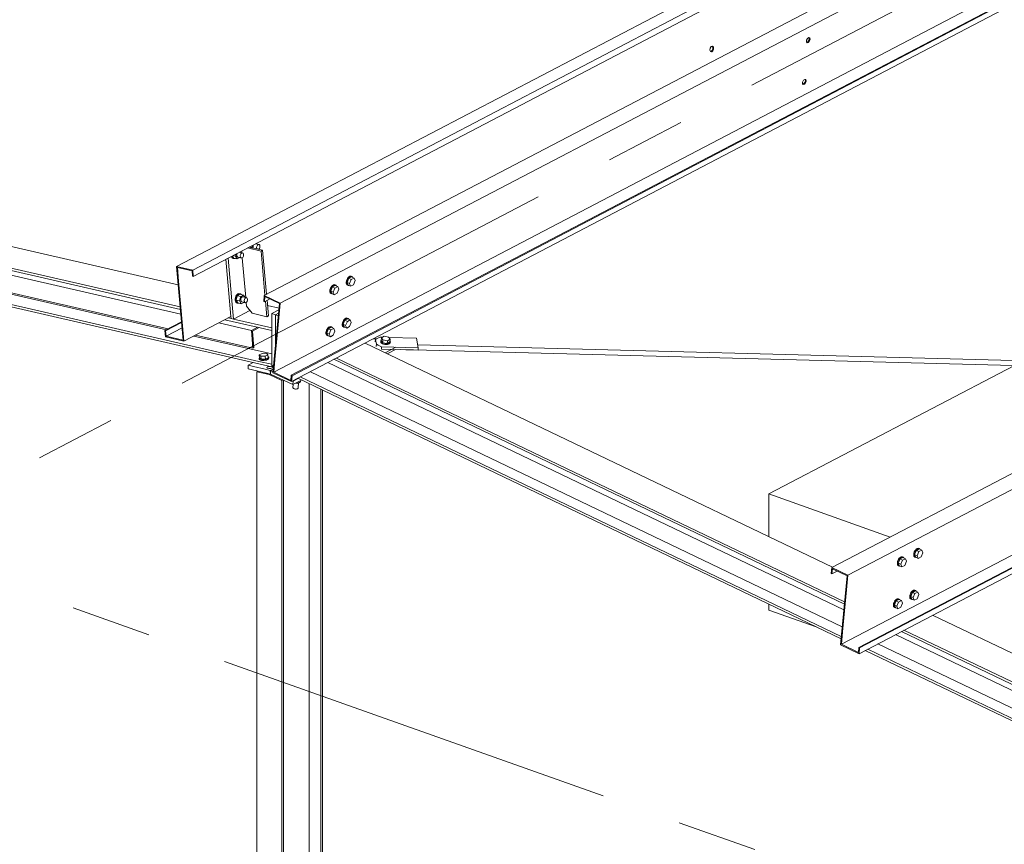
# Model space of a CAD drawing. Header units: millimetres. Extents: x 6879 to 7883, y 14059 to 14709.
# Tile 82 of 85: x 7262 to 7293, y 14284 to 14309. Entities that reach past the tile are written whole.
import ezdxf

# ---------------------------------------------------------------- set-up
doc = ezdxf.new("R2010")
doc.units = ezdxf.units.MM
doc.header["$LTSCALE"] = 10
doc.linetypes.add('MITTE', pattern=[2, 1.25, -0.25, 0.25, -0.25])
doc.layers.add('PS_DIM', color=4, linetype='Continuous', lineweight=13)
doc.layers.add('PS_SOLID', color=7, linetype='Continuous', lineweight=30)

# ---------------------------------------------------------------- blocks, each defined once
blk = doc.blocks.new('uh')
at = {"layer": 'PS_SOLID', "color": 5, "linetype": 'Continuous', "lineweight": 13, "extrusion": (-1.11022e-16, 0.902689, 0.430295)}
for p, q in [((8231.998, 14338.541), (8324.005, 14317.426)), ((8285.849, 14326.26), (8323.604, 14317.595)), ((8321.098, 14319.97), (8306.219, 14323.384)), ((8304.894, 14322.942), (8321.165, 14319.208)), ((8321.158, 14319.287), (8305.163, 14322.958)), ((8304.703, 14322.843), (8321.178, 14319.062)), ((8303.921, 14322.434), (8320.73, 14318.576)), ((8303.979, 14322.464), (8320.788, 14318.607)), ((8323.672, 14321.023), (8323.251, 14321.119)), ((8323.723, 14321.049), (8323.302, 14321.146)), ((8323.541, 14321.264), (8323.541, 14321.271)), ((8322.768, 14319.481), (8322.651, 14320.806)), ((8323.07, 14321.025), (8323.075, 14320.969)), ((8323.089, 14320.815), (8323.198, 14319.579)), ((8323.672, 14321.023), (8323.723, 14321.049)), ((8323.793, 14319.654), (8323.672, 14321.023)), ((8323.844, 14319.68), (8323.723, 14321.049)), ((8322.579, 14320.768), (8322.736, 14318.988)), ((8322.819, 14318.906), (8322.768, 14319.481)), ((8323.212, 14319.425), (8323.222, 14319.31)), ((8323.222, 14319.31), (8323.392, 14319.09)), ((8323.853, 14318.984), (8323.81, 14319.466)), ((8323.903, 14319.011), (8323.861, 14319.493)), ((8324.233, 14319.251), (8323.875, 14319.333)), ((8322.742, 14318.923), (8322.652, 14318.944)), ((8322.736, 14318.988), (8322.742, 14318.923)), ((8322.819, 14318.906), (8323.329, 14319.172)), ((8323.392, 14319.09), (8323.853, 14318.984)), ((8323.853, 14318.984), (8323.903, 14319.011)), ((8324.228, 14319.201), (8324.005, 14319.085)), ((8324.121, 14319.044), (8324.005, 14319.085)), ((8324.005, 14319.085), (8324.005, 14318.556)), ((8324.121, 14319.044), (8324.218, 14319.095)), ((8324.121, 14318.79), (8324.121, 14319.044)), ((8324.21, 14319.012), (8324.121, 14319.044)), ((8322.359, 14318.791), (8323.373, 14318.558)), ((8322.549, 14318.89), (8324.005, 14318.556)), ((8322.742, 14318.923), (8322.819, 14318.906)), ((8324.005, 14318.634), (8322.819, 14318.906)), ((8323.564, 14318.658), (8323.373, 14318.558)), ((8323.402, 14318.534), (8323.615, 14318.646)), ((8324.121, 14318.066), (8324.121, 14318.79)), ((8321.577, 14318.382), (8324.005, 14317.825)), ((8321.634, 14318.412), (8323.422, 14318.002)), ((8323.373, 14318.558), (8323.422, 14318.002)), ((8323.448, 14318.015), (8323.402, 14318.534)), ((8324.005, 14318.556), (8324.005, 14317.478)), ((8323.422, 14318.002), (8323.448, 14318.015)), ((8341.45, 14311.196), (8326.907, 14318.163)), ((8327.276, 14318.298), (8327.169, 14318.3)), ((8327.87, 14318.039), (8327.534, 14317.863)), ((8323.62, 14317.714), (8323.612, 14317.699)), ((8323.704, 14317.843), (8323.616, 14317.797)), ((8323.616, 14317.797), (8323.624, 14317.704)), ((8323.616, 14317.797), (8323.664, 14317.753)), ((8323.623, 14317.717), (8323.62, 14317.714)), ((8323.664, 14317.753), (8323.801, 14317.755)), ((8323.664, 14317.753), (8323.673, 14317.66)), ((8323.841, 14317.845), (8323.704, 14317.843)), ((8323.801, 14317.755), (8323.889, 14317.801)), ((8323.801, 14317.755), (8323.809, 14317.662)), ((8323.889, 14317.801), (8323.841, 14317.845)), ((8323.897, 14317.708), (8323.889, 14317.801)), ((8323.902, 14317.735), (8323.894, 14317.74)), ((8323.91, 14317.721), (8323.902, 14317.735)), ((8323.907, 14317.706), (8323.91, 14317.721)), ((8323.912, 14317.693), (8323.91, 14317.721)), ((8327.6, 14317.831), (8327.859, 14317.967)), ((8323.604, 14317.595), (8324.005, 14317.503)), ((8323.612, 14317.699), (8323.614, 14317.671)), ((8323.612, 14317.699), (8323.614, 14317.684)), ((8323.614, 14317.684), (8323.627, 14317.671)), ((8323.614, 14317.671), (8323.616, 14317.656)), ((8323.616, 14317.656), (8323.63, 14317.643)), ((8323.624, 14317.704), (8323.673, 14317.66)), ((8323.627, 14317.671), (8323.651, 14317.66)), ((8323.63, 14317.643), (8323.653, 14317.633)), ((8323.651, 14317.66), (8323.682, 14317.653)), ((8323.653, 14317.633), (8323.669, 14317.629)), ((8323.669, 14317.629), (8323.684, 14317.625)), ((8323.673, 14317.66), (8323.809, 14317.662)), ((8323.682, 14317.653), (8323.719, 14317.65)), ((8323.684, 14317.625), (8323.722, 14317.622)), ((8323.719, 14317.65), (8323.759, 14317.651)), ((8323.722, 14317.622), (8323.762, 14317.623)), ((8323.759, 14317.651), (8323.8, 14317.656)), ((8323.762, 14317.623), (8323.802, 14317.628)), ((8323.8, 14317.656), (8323.837, 14317.665)), ((8323.802, 14317.628), (8323.84, 14317.637)), ((8323.809, 14317.662), (8323.897, 14317.708)), ((8323.837, 14317.665), (8323.869, 14317.676)), ((8323.84, 14317.637), (8323.871, 14317.649)), ((8323.869, 14317.676), (8323.893, 14317.69)), ((8323.871, 14317.649), (8323.895, 14317.663)), ((8323.893, 14317.69), (8323.907, 14317.706)), ((8323.895, 14317.663), (8323.909, 14317.678)), ((8323.909, 14317.678), (8323.912, 14317.693)), ((8324.005, 14317.478), (8324.005, 14317.426)), ((8324.005, 14317.478), (8324.063, 14317.457)), ((8324.005, 14317.426), (8324.063, 14317.457)), ((8325.75, 14317.558), (8341.801, 14309.868)), ((8325.94, 14317.658), (8341.818, 14310.051)), ((8341.825, 14310.125), (8326.017, 14317.698)), ((8324.889, 14317.109), (8341.723, 14309.044)), ((8325.206, 14317.274), (8341.752, 14309.347)), ((8324.675, 14316.879), (8324.666, 14316.782)), ((8324.752, 14316.919), (8324.813, 14316.91)), ((8324.812, 14317.068), (8341.716, 14308.97)), ((8324.813, 14316.91), (8324.901, 14316.956)), ((8324.817, 14316.953), (8324.813, 14316.91)), ((8324.825, 14316.77), (8324.84, 14316.924)), ((8324.901, 14316.956), (8324.905, 14316.999)), ((8324.666, 14316.782), (8324.667, 14316.772)), ((8324.667, 14316.772), (8324.674, 14316.761)), ((8324.674, 14316.761), (8324.687, 14316.751)), ((8324.687, 14316.751), (8324.703, 14316.743)), ((8324.703, 14316.743), (8324.723, 14316.738)), ((8324.723, 14316.738), (8324.745, 14316.735)), ((8324.745, 14316.735), (8324.766, 14316.734)), ((8324.766, 14316.734), (8324.786, 14316.737)), ((8324.786, 14316.737), (8324.803, 14316.743)), ((8324.803, 14316.743), (8324.816, 14316.75)), ((8324.816, 14316.75), (8324.823, 14316.76)), ((8324.823, 14316.76), (8324.825, 14316.77)), ((8359.106, 14302.737), (8344.563, 14309.705)), ((8343.596, 14309.2), (8359.474, 14301.593)), ((8359.481, 14301.667), (8343.673, 14309.24)), ((8343.405, 14309.1), (8359.457, 14301.41)), ((8342.468, 14308.61), (8359.372, 14300.511)), ((8342.545, 14308.65), (8359.379, 14300.585)), ((8342.862, 14308.816), (8359.407, 14300.889))]:
    blk.add_line(p, q, dxfattribs=at)
at = {"layer": 'PS_SOLID', "color": 6, "linetype": 'Continuous', "lineweight": 13, "extrusion": (-1.11022e-16, 0.902689, 0.430295)}
for p, q in [((8361.67, 14336.527), (8324.613, 14317.161)), ((8324.636, 14317.15), (8361.693, 14336.516)), ((8324.619, 14316.967), (8361.676, 14336.334)), ((8348.439, 14334.486), (8321.546, 14320.432)), ((8321.563, 14320.237), (8348.498, 14334.314)), ((8350.664, 14333.696), (8323.772, 14319.643)), ((8324.271, 14319.404), (8351.158, 14333.455)), ((8324.069, 14317.258), (8350.956, 14331.31)), ((8337.499, 14329.144), (8323.198, 14321.67)), ((8379.326, 14328.069), (8342.269, 14308.702)), ((8342.275, 14308.509), (8379.332, 14327.875)), ((8342.292, 14308.691), (8379.349, 14328.058)), ((8340.643, 14327.58), (8340.637, 14327.527)), ((8340.637, 14327.527), (8340.659, 14327.499)), ((8340.672, 14327.634), (8340.643, 14327.58)), ((8340.673, 14327.521), (8340.648, 14327.513)), ((8340.659, 14327.499), (8340.696, 14327.51)), ((8340.711, 14327.664), (8340.672, 14327.634)), ((8340.71, 14327.565), (8340.673, 14327.521)), ((8340.696, 14327.51), (8340.733, 14327.554)), ((8340.728, 14327.623), (8340.71, 14327.565)), ((8340.742, 14327.655), (8340.711, 14327.664)), ((8340.72, 14327.661), (8340.728, 14327.623)), ((8340.733, 14327.554), (8340.741, 14327.581)), ((8340.741, 14327.581), (8340.751, 14327.612)), ((8340.751, 14327.612), (8340.742, 14327.655)), ((8337.647, 14327.331), (8337.638, 14327.27)), ((8337.638, 14327.27), (8337.656, 14327.224)), ((8337.678, 14327.377), (8337.647, 14327.331)), ((8337.711, 14327.259), (8337.654, 14327.229)), ((8337.656, 14327.224), (8337.693, 14327.213)), ((8337.707, 14327.248), (8337.671, 14327.219)), ((8337.718, 14327.388), (8337.678, 14327.377)), ((8337.693, 14327.213), (8337.73, 14327.243)), ((8337.703, 14327.384), (8337.724, 14327.362)), ((8337.729, 14327.305), (8337.707, 14327.248)), ((8337.747, 14327.357), (8337.718, 14327.388)), ((8337.724, 14327.362), (8337.729, 14327.305)), ((8337.73, 14327.243), (8337.752, 14327.3)), ((8337.752, 14327.3), (8337.747, 14327.357)), ((8340.549, 14326.332), (8340.52, 14326.277)), ((8340.588, 14326.361), (8340.549, 14326.332)), ((8340.605, 14326.32), (8340.587, 14326.262)), ((8340.619, 14326.352), (8340.588, 14326.361)), ((8340.597, 14326.358), (8340.605, 14326.32)), ((8340.61, 14326.251), (8340.628, 14326.309)), ((8340.628, 14326.309), (8340.619, 14326.352)), ((8340.52, 14326.277), (8340.515, 14326.224)), ((8340.515, 14326.224), (8340.536, 14326.196)), ((8340.551, 14326.218), (8340.525, 14326.211)), ((8340.536, 14326.196), (8340.574, 14326.207)), ((8340.587, 14326.262), (8340.551, 14326.218)), ((8340.574, 14326.207), (8340.61, 14326.251)), ((8368.319, 14325.238), (8341.428, 14311.184)), ((8368.814, 14324.996), (8341.927, 14310.945)), ((8368.611, 14322.851), (8341.724, 14308.8)), ((8322.689, 14321.405), (8321.047, 14320.546)), ((8323.198, 14321.67), (8322.689, 14321.405)), ((8323.31, 14321.15), (8323.39, 14321.132)), ((8323.39, 14321.132), (8323.408, 14321.201)), ((8323.394, 14321.125), (8323.39, 14321.132)), ((8323.431, 14321.193), (8323.427, 14321.172)), ((8323.427, 14321.172), (8323.427, 14321.151)), ((8323.427, 14321.151), (8323.431, 14321.132)), ((8323.439, 14321.214), (8323.431, 14321.193)), ((8323.431, 14321.132), (8323.438, 14321.116)), ((8323.438, 14321.116), (8323.44, 14321.114)), ((8323.442, 14321.219), (8323.439, 14321.214)), ((8323.611, 14321.229), (8323.506, 14321.253)), ((8323.536, 14321.147), (8323.54, 14321.169)), ((8323.536, 14321.126), (8323.536, 14321.147)), ((8323.54, 14321.107), (8323.536, 14321.126)), ((8323.555, 14321.241), (8323.538, 14321.269)), ((8323.54, 14321.169), (8323.547, 14321.189)), ((8323.547, 14321.091), (8323.54, 14321.107)), ((8323.547, 14321.189), (8323.558, 14321.206)), ((8323.549, 14321.089), (8323.547, 14321.091)), ((8323.558, 14321.206), (8323.57, 14321.22)), ((8323.57, 14321.22), (8323.584, 14321.228)), ((8323.584, 14321.228), (8323.598, 14321.231)), ((8323.593, 14321.079), (8323.597, 14321.081)), ((8323.597, 14321.081), (8323.61, 14321.092)), ((8323.598, 14321.231), (8323.611, 14321.229)), ((8323.61, 14321.092), (8323.621, 14321.107)), ((8323.622, 14321.22), (8323.611, 14321.229)), ((8323.621, 14321.107), (8323.63, 14321.127)), ((8323.631, 14321.207), (8323.622, 14321.22)), ((8323.63, 14321.127), (8323.636, 14321.148)), ((8323.636, 14321.189), (8323.631, 14321.207)), ((8323.638, 14321.169), (8323.636, 14321.189)), ((8323.636, 14321.148), (8323.638, 14321.169)), ((8322.75, 14320.857), (8322.75, 14320.857)), ((8322.75, 14320.857), (8322.763, 14320.827)), ((8322.763, 14320.827), (8322.782, 14320.806)), ((8322.773, 14320.851), (8322.77, 14320.868)), ((8322.786, 14320.822), (8322.773, 14320.851)), ((8322.782, 14320.806), (8322.805, 14320.796)), ((8322.783, 14320.875), (8322.827, 14320.803)), ((8322.805, 14320.801), (8322.786, 14320.822)), ((8322.801, 14320.884), (8322.882, 14320.866)), ((8322.828, 14320.79), (8322.805, 14320.801)), ((8322.805, 14320.796), (8322.828, 14320.79)), ((8322.827, 14320.803), (8322.935, 14320.778)), ((8322.828, 14320.79), (8322.854, 14320.791)), ((8322.854, 14320.791), (8322.863, 14320.794)), ((8322.882, 14320.866), (8322.899, 14320.935)), ((8322.935, 14320.778), (8322.882, 14320.866)), ((8322.923, 14320.928), (8322.919, 14320.906)), ((8322.919, 14320.906), (8322.919, 14320.885)), ((8322.919, 14320.885), (8322.922, 14320.866)), ((8322.922, 14320.866), (8322.93, 14320.851)), ((8322.93, 14320.948), (8322.923, 14320.928)), ((8322.933, 14320.953), (8322.93, 14320.948)), ((8322.93, 14320.851), (8322.94, 14320.84)), ((8322.935, 14320.778), (8323.015, 14320.819)), ((8322.94, 14320.84), (8322.952, 14320.834)), ((8322.952, 14320.834), (8323.061, 14320.809)), ((8323.102, 14320.963), (8322.998, 14320.987)), ((8323.027, 14320.881), (8323.031, 14320.903)), ((8323.027, 14320.86), (8323.027, 14320.881)), ((8323.031, 14320.841), (8323.027, 14320.86)), ((8323.047, 14320.976), (8323.03, 14321.004)), ((8323.031, 14320.903), (8323.039, 14320.923)), ((8323.038, 14320.826), (8323.031, 14320.841)), ((8323.048, 14320.815), (8323.038, 14320.826)), ((8323.039, 14320.923), (8323.049, 14320.941)), ((8323.061, 14320.809), (8323.048, 14320.815)), ((8323.049, 14320.941), (8323.061, 14320.954)), ((8323.061, 14320.954), (8323.075, 14320.963)), ((8323.061, 14320.809), (8323.074, 14320.809)), ((8323.074, 14320.809), (8323.088, 14320.815)), ((8323.075, 14320.963), (8323.089, 14320.966)), ((8323.088, 14320.815), (8323.101, 14320.826)), ((8323.089, 14320.966), (8323.102, 14320.963)), ((8323.101, 14320.826), (8323.113, 14320.842)), ((8323.114, 14320.954), (8323.102, 14320.963)), ((8323.113, 14320.842), (8323.122, 14320.861)), ((8323.122, 14320.941), (8323.114, 14320.954)), ((8323.128, 14320.923), (8323.122, 14320.941)), ((8323.122, 14320.861), (8323.127, 14320.882)), ((8323.127, 14320.882), (8323.13, 14320.903)), ((8323.13, 14320.903), (8323.128, 14320.923)), ((8321.047, 14320.546), (8321.546, 14320.432)), ((8321.047, 14320.546), (8321.249, 14318.257)), ((8321.11, 14320.087), (8321.072, 14320.513)), ((8321.072, 14320.513), (8321.525, 14320.409)), ((8321.525, 14320.409), (8321.54, 14320.242)), ((8321.54, 14320.242), (8321.563, 14320.237)), ((8321.546, 14320.432), (8321.563, 14320.237)), ((8326.358, 14320.167), (8326.339, 14320.131)), ((8326.349, 14320.049), (8326.403, 14320.176)), ((8326.381, 14320.199), (8326.358, 14320.167)), ((8326.407, 14320.223), (8326.381, 14320.199)), ((8326.381, 14320.156), (8326.404, 14320.188)), ((8326.491, 14320.222), (8326.403, 14320.176)), ((8326.403, 14320.176), (8326.48, 14320.139)), ((8326.404, 14320.188), (8326.43, 14320.212)), ((8326.433, 14320.239), (8326.407, 14320.223)), ((8326.43, 14320.212), (8326.456, 14320.228)), ((8326.458, 14320.245), (8326.433, 14320.239)), ((8326.456, 14320.228), (8326.481, 14320.234)), ((8326.479, 14320.241), (8326.458, 14320.245)), ((8326.502, 14320.23), (8326.479, 14320.241)), ((8326.48, 14320.139), (8326.568, 14320.185)), ((8326.481, 14320.234), (8326.492, 14320.232)), ((8326.568, 14320.185), (8326.491, 14320.222)), ((8326.492, 14320.232), (8326.502, 14320.23)), ((8326.519, 14320.216), (8326.502, 14320.23)), ((8326.523, 14320.207), (8326.519, 14320.216)), ((8326.602, 14320.104), (8326.568, 14320.185)), ((8321.233, 14318.697), (8321.11, 14320.087)), ((8325.83, 14319.865), (8325.817, 14319.827)), ((8325.849, 14319.901), (8325.83, 14319.865)), ((8325.84, 14319.783), (8325.894, 14319.91)), ((8325.84, 14319.816), (8325.853, 14319.854)), ((8325.873, 14319.933), (8325.849, 14319.901)), ((8325.853, 14319.854), (8325.872, 14319.89)), ((8325.872, 14319.89), (8325.896, 14319.922)), ((8325.898, 14319.958), (8325.873, 14319.933)), ((8325.982, 14319.956), (8325.894, 14319.91)), ((8325.894, 14319.91), (8325.971, 14319.874)), ((8325.896, 14319.922), (8325.921, 14319.947)), ((8325.924, 14319.974), (8325.898, 14319.958)), ((8325.917, 14319.746), (8325.971, 14319.874)), ((8325.921, 14319.947), (8325.947, 14319.963)), ((8325.949, 14319.98), (8325.924, 14319.974)), ((8325.947, 14319.963), (8325.972, 14319.969)), ((8325.971, 14319.975), (8325.949, 14319.98)), ((8325.994, 14319.964), (8325.971, 14319.975)), ((8325.971, 14319.874), (8326.059, 14319.92)), ((8325.972, 14319.969), (8325.983, 14319.966)), ((8326.059, 14319.92), (8325.982, 14319.956)), ((8325.983, 14319.966), (8325.994, 14319.964)), ((8326.01, 14319.95), (8325.994, 14319.964)), ((8326.014, 14319.941), (8326.01, 14319.95)), ((8326.093, 14319.838), (8326.059, 14319.92)), ((8326.326, 14320.093), (8326.319, 14320.056)), ((8326.319, 14320.056), (8326.319, 14320.047)), ((8326.319, 14320.047), (8326.319, 14320.023)), ((8326.319, 14320.023), (8326.326, 14319.996)), ((8326.339, 14320.131), (8326.326, 14320.093)), ((8326.326, 14319.996), (8326.34, 14319.977)), ((8326.34, 14319.977), (8326.359, 14319.967)), ((8326.342, 14320.045), (8326.349, 14320.082)), ((8326.342, 14320.012), (8326.342, 14320.045)), ((8326.349, 14319.985), (8326.342, 14320.012)), ((8326.349, 14320.082), (8326.362, 14320.12)), ((8326.349, 14320.049), (8326.383, 14319.968)), ((8326.426, 14320.012), (8326.349, 14320.049)), ((8326.363, 14319.966), (8326.349, 14319.985)), ((8326.359, 14319.967), (8326.382, 14319.956)), ((8326.362, 14320.12), (8326.381, 14320.156)), ((8326.382, 14319.956), (8326.363, 14319.966)), ((8326.382, 14319.956), (8326.405, 14319.957)), ((8326.383, 14319.968), (8326.46, 14319.931)), ((8326.426, 14320.012), (8326.48, 14320.139)), ((8326.46, 14319.931), (8326.426, 14320.012)), ((8326.46, 14319.931), (8326.548, 14319.977)), ((8326.548, 14319.977), (8326.602, 14320.104)), ((8322.873, 14319.582), (8322.866, 14319.542)), ((8322.887, 14319.62), (8322.873, 14319.582)), ((8322.906, 14319.653), (8322.887, 14319.62)), ((8322.889, 14319.536), (8322.896, 14319.576)), ((8322.896, 14319.501), (8322.93, 14319.635)), ((8322.896, 14319.576), (8322.91, 14319.614)), ((8322.93, 14319.678), (8322.906, 14319.653)), ((8322.91, 14319.614), (8322.929, 14319.647)), ((8322.929, 14319.647), (8322.953, 14319.673)), ((8322.955, 14319.694), (8322.93, 14319.678)), ((8323.018, 14319.681), (8322.93, 14319.635)), ((8323.039, 14319.61), (8322.93, 14319.635)), ((8322.953, 14319.673), (8322.979, 14319.689)), ((8322.982, 14319.7), (8322.955, 14319.694)), ((8322.979, 14319.689), (8323.005, 14319.694)), ((8323.006, 14319.694), (8322.982, 14319.7)), ((8323.004, 14319.476), (8323.039, 14319.61)), ((8323.005, 14319.694), (8323.018, 14319.692)), ((8323.029, 14319.689), (8323.006, 14319.694)), ((8323.018, 14319.692), (8323.029, 14319.689)), ((8323.127, 14319.656), (8323.018, 14319.681)), ((8323.05, 14319.674), (8323.029, 14319.689)), ((8323.039, 14319.61), (8323.086, 14319.635)), ((8323.053, 14319.558), (8323.046, 14319.538)), ((8323.063, 14319.576), (8323.053, 14319.558)), ((8323.076, 14319.589), (8323.063, 14319.576)), ((8323.089, 14319.598), (8323.076, 14319.589)), ((8323.086, 14319.635), (8323.127, 14319.656)), ((8323.103, 14319.601), (8323.089, 14319.598)), ((8323.116, 14319.598), (8323.103, 14319.601)), ((8323.225, 14319.573), (8323.116, 14319.598)), ((8323.17, 14319.586), (8323.127, 14319.656)), ((8323.162, 14319.533), (8323.172, 14319.551)), ((8323.172, 14319.551), (8323.184, 14319.564)), ((8323.184, 14319.564), (8323.198, 14319.573)), ((8323.198, 14319.573), (8323.212, 14319.576)), ((8323.212, 14319.576), (8323.225, 14319.573)), ((8323.236, 14319.564), (8323.225, 14319.573)), ((8323.245, 14319.551), (8323.236, 14319.564)), ((8323.251, 14319.533), (8323.245, 14319.551)), ((8323.772, 14319.643), (8323.755, 14319.46)), ((8324.271, 14319.404), (8323.772, 14319.643)), ((8323.778, 14319.449), (8323.793, 14319.606)), ((8323.793, 14319.606), (8324.246, 14319.389)), ((8325.817, 14319.827), (8325.81, 14319.79)), ((8325.81, 14319.79), (8325.81, 14319.781)), ((8325.81, 14319.781), (8325.81, 14319.757)), ((8325.81, 14319.757), (8325.818, 14319.73)), ((8325.818, 14319.73), (8325.831, 14319.711)), ((8325.831, 14319.711), (8325.851, 14319.702)), ((8325.833, 14319.779), (8325.84, 14319.816)), ((8325.833, 14319.746), (8325.833, 14319.779)), ((8325.841, 14319.719), (8325.833, 14319.746)), ((8325.84, 14319.783), (8325.875, 14319.702)), ((8325.917, 14319.746), (8325.84, 14319.783)), ((8325.854, 14319.7), (8325.841, 14319.719)), ((8325.851, 14319.702), (8325.874, 14319.691)), ((8325.874, 14319.691), (8325.854, 14319.7)), ((8325.874, 14319.691), (8325.897, 14319.692)), ((8325.875, 14319.702), (8325.951, 14319.665)), ((8325.951, 14319.665), (8325.917, 14319.746)), ((8325.951, 14319.665), (8326.039, 14319.711)), ((8326.039, 14319.711), (8326.093, 14319.838)), ((8322.866, 14319.542), (8322.866, 14319.502)), ((8322.866, 14319.502), (8322.873, 14319.467)), ((8322.873, 14319.467), (8322.886, 14319.437)), ((8322.886, 14319.437), (8322.905, 14319.417)), ((8322.889, 14319.497), (8322.889, 14319.536)), ((8322.896, 14319.461), (8322.889, 14319.497)), ((8322.896, 14319.501), (8322.95, 14319.413)), ((8322.896, 14319.501), (8323.004, 14319.476)), ((8322.909, 14319.432), (8322.896, 14319.461)), ((8322.905, 14319.417), (8322.928, 14319.406)), ((8322.928, 14319.411), (8322.909, 14319.432)), ((8322.951, 14319.4), (8322.928, 14319.411)), ((8322.928, 14319.406), (8322.951, 14319.4)), ((8322.95, 14319.413), (8323.058, 14319.388)), ((8322.951, 14319.4), (8322.977, 14319.401)), ((8322.977, 14319.401), (8322.986, 14319.404)), ((8323.058, 14319.388), (8323.004, 14319.476)), ((8323.046, 14319.538), (8323.042, 14319.516)), ((8323.042, 14319.516), (8323.042, 14319.495)), ((8323.042, 14319.495), (8323.045, 14319.476)), ((8323.045, 14319.476), (8323.052, 14319.461)), ((8323.052, 14319.461), (8323.063, 14319.45)), ((8323.058, 14319.388), (8323.138, 14319.429)), ((8323.063, 14319.45), (8323.075, 14319.444)), ((8323.075, 14319.444), (8323.184, 14319.419)), ((8323.15, 14319.491), (8323.154, 14319.513)), ((8323.15, 14319.47), (8323.15, 14319.491)), ((8323.154, 14319.451), (8323.15, 14319.47)), ((8323.154, 14319.513), (8323.162, 14319.533)), ((8323.161, 14319.436), (8323.154, 14319.451)), ((8323.171, 14319.425), (8323.161, 14319.436)), ((8323.184, 14319.419), (8323.171, 14319.425)), ((8323.184, 14319.419), (8323.197, 14319.419)), ((8323.197, 14319.419), (8323.211, 14319.425)), ((8323.211, 14319.425), (8323.224, 14319.436)), ((8323.224, 14319.436), (8323.236, 14319.452)), ((8323.236, 14319.452), (8323.245, 14319.471)), ((8323.245, 14319.471), (8323.25, 14319.492)), ((8323.25, 14319.492), (8323.252, 14319.513)), ((8323.252, 14319.513), (8323.251, 14319.533)), ((8323.755, 14319.46), (8323.778, 14319.449)), ((8323.778, 14319.449), (8323.941, 14319.534)), ((8324.246, 14319.389), (8324.043, 14317.243)), ((8324.228, 14318.951), (8324.271, 14319.404)), ((8321.274, 14318.224), (8322.736, 14318.988)), ((8324.106, 14317.648), (8324.228, 14318.951)), ((8326.31, 14318.937), (8326.284, 14318.921)), ((8326.335, 14318.943), (8326.31, 14318.937)), ((8326.356, 14318.938), (8326.335, 14318.943)), ((8326.379, 14318.927), (8326.356, 14318.938)), ((8321.199, 14318.821), (8320.682, 14318.551)), ((8320.705, 14318.546), (8321.201, 14318.805)), ((8321.215, 14318.638), (8320.719, 14318.379)), ((8321.274, 14318.224), (8321.233, 14318.697)), ((8325.75, 14318.63), (8325.727, 14318.599)), ((8325.775, 14318.655), (8325.75, 14318.63)), ((8325.86, 14318.654), (8325.771, 14318.608)), ((8325.773, 14318.619), (8325.798, 14318.644)), ((8325.801, 14318.671), (8325.775, 14318.655)), ((8325.798, 14318.644), (8325.824, 14318.66)), ((8325.826, 14318.677), (8325.801, 14318.671)), ((8325.824, 14318.66), (8325.849, 14318.666)), ((8325.848, 14318.673), (8325.826, 14318.677)), ((8325.871, 14318.662), (8325.848, 14318.673)), ((8325.849, 14318.666), (8325.86, 14318.664)), ((8325.86, 14318.664), (8325.871, 14318.662)), ((8325.936, 14318.617), (8325.86, 14318.654)), ((8325.887, 14318.647), (8325.871, 14318.662)), ((8325.891, 14318.638), (8325.887, 14318.647)), ((8326.203, 14318.79), (8326.196, 14318.753)), ((8326.196, 14318.753), (8326.196, 14318.744)), ((8326.196, 14318.744), (8326.196, 14318.72)), ((8326.196, 14318.72), (8326.203, 14318.693)), ((8326.216, 14318.828), (8326.203, 14318.79)), ((8326.203, 14318.693), (8326.217, 14318.674)), ((8326.235, 14318.864), (8326.216, 14318.828)), ((8326.217, 14318.674), (8326.236, 14318.665)), ((8326.219, 14318.742), (8326.226, 14318.779)), ((8326.219, 14318.709), (8326.219, 14318.742)), ((8326.226, 14318.682), (8326.219, 14318.709)), ((8326.226, 14318.746), (8326.28, 14318.873)), ((8326.226, 14318.779), (8326.239, 14318.817)), ((8326.226, 14318.746), (8326.26, 14318.665)), ((8326.303, 14318.709), (8326.226, 14318.746)), ((8326.24, 14318.663), (8326.226, 14318.682)), ((8326.258, 14318.896), (8326.235, 14318.864)), ((8326.236, 14318.665), (8326.259, 14318.654)), ((8326.239, 14318.817), (8326.258, 14318.853)), ((8326.259, 14318.654), (8326.24, 14318.663)), ((8326.284, 14318.921), (8326.258, 14318.896)), ((8326.258, 14318.853), (8326.281, 14318.885)), ((8326.259, 14318.654), (8326.282, 14318.654)), ((8326.26, 14318.665), (8326.337, 14318.628)), ((8326.368, 14318.919), (8326.28, 14318.873)), ((8326.28, 14318.873), (8326.357, 14318.837)), ((8326.281, 14318.885), (8326.307, 14318.91)), ((8326.303, 14318.709), (8326.357, 14318.837)), ((8326.337, 14318.628), (8326.303, 14318.709)), ((8326.307, 14318.91), (8326.333, 14318.926)), ((8326.333, 14318.926), (8326.358, 14318.932)), ((8326.337, 14318.628), (8326.425, 14318.674)), ((8326.357, 14318.837), (8326.445, 14318.883)), ((8326.358, 14318.932), (8326.369, 14318.929)), ((8326.445, 14318.883), (8326.368, 14318.919)), ((8326.369, 14318.929), (8326.379, 14318.927)), ((8326.396, 14318.913), (8326.379, 14318.927)), ((8326.4, 14318.904), (8326.396, 14318.913)), ((8326.425, 14318.674), (8326.479, 14318.801)), ((8326.479, 14318.801), (8326.445, 14318.883)), ((8320.682, 14318.551), (8320.699, 14318.356)), ((8320.682, 14318.551), (8320.705, 14318.546)), ((8320.699, 14318.356), (8321.274, 14318.224)), ((8320.705, 14318.546), (8320.719, 14318.379)), ((8321.249, 14318.257), (8320.719, 14318.379)), ((8325.694, 14318.525), (8325.687, 14318.488)), ((8325.687, 14318.488), (8325.687, 14318.479)), ((8325.687, 14318.479), (8325.687, 14318.454)), ((8325.687, 14318.454), (8325.695, 14318.427)), ((8325.708, 14318.563), (8325.694, 14318.525)), ((8325.695, 14318.427), (8325.709, 14318.408)), ((8325.727, 14318.599), (8325.708, 14318.563)), ((8325.709, 14318.408), (8325.728, 14318.399)), ((8325.71, 14318.477), (8325.717, 14318.514)), ((8325.711, 14318.443), (8325.71, 14318.477)), ((8325.718, 14318.416), (8325.711, 14318.443)), ((8325.717, 14318.514), (8325.731, 14318.552)), ((8325.718, 14318.48), (8325.771, 14318.608)), ((8325.718, 14318.48), (8325.752, 14318.399)), ((8325.794, 14318.444), (8325.718, 14318.48)), ((8325.732, 14318.397), (8325.718, 14318.416)), ((8325.728, 14318.399), (8325.751, 14318.388)), ((8325.731, 14318.552), (8325.75, 14318.588)), ((8325.751, 14318.388), (8325.732, 14318.397)), ((8325.75, 14318.588), (8325.773, 14318.619)), ((8325.751, 14318.388), (8325.774, 14318.389)), ((8325.752, 14318.399), (8325.829, 14318.362)), ((8325.771, 14318.608), (8325.848, 14318.571)), ((8325.794, 14318.444), (8325.848, 14318.571)), ((8325.829, 14318.362), (8325.794, 14318.444)), ((8325.829, 14318.362), (8325.917, 14318.408)), ((8325.848, 14318.571), (8325.936, 14318.617)), ((8325.917, 14318.408), (8325.97, 14318.536)), ((8325.97, 14318.536), (8325.936, 14318.617)), ((8324.069, 14317.258), (8324.106, 14317.648)), ((8324.043, 14317.243), (8324.619, 14316.967)), ((8324.598, 14317.005), (8324.069, 14317.258)), ((8324.613, 14317.161), (8324.598, 14317.005)), ((8324.636, 14317.15), (8324.613, 14317.161)), ((8324.619, 14316.967), (8324.636, 14317.15)), ((8343.981, 14311.635), (8343.974, 14311.598)), ((8343.974, 14311.598), (8343.974, 14311.589)), ((8343.974, 14311.589), (8343.974, 14311.564)), ((8343.994, 14311.673), (8343.981, 14311.635)), ((8344.013, 14311.709), (8343.994, 14311.673)), ((8343.997, 14311.587), (8344.004, 14311.624)), ((8343.997, 14311.553), (8343.997, 14311.587)), ((8344.004, 14311.624), (8344.018, 14311.662)), ((8344.005, 14311.59), (8344.058, 14311.718)), ((8344.005, 14311.59), (8344.039, 14311.509)), ((8344.081, 14311.554), (8344.005, 14311.59)), ((8344.037, 14311.74), (8344.013, 14311.709)), ((8344.018, 14311.662), (8344.037, 14311.698)), ((8344.062, 14311.765), (8344.037, 14311.74)), ((8344.037, 14311.698), (8344.06, 14311.729)), ((8344.146, 14311.764), (8344.058, 14311.718)), ((8344.058, 14311.718), (8344.135, 14311.681)), ((8344.06, 14311.729), (8344.085, 14311.754)), ((8344.088, 14311.781), (8344.062, 14311.765)), ((8344.081, 14311.554), (8344.135, 14311.681)), ((8344.085, 14311.754), (8344.111, 14311.77)), ((8344.113, 14311.787), (8344.088, 14311.781)), ((8344.111, 14311.77), (8344.136, 14311.776)), ((8344.135, 14311.783), (8344.113, 14311.787)), ((8344.158, 14311.772), (8344.135, 14311.783)), ((8344.135, 14311.681), (8344.223, 14311.727)), ((8344.136, 14311.776), (8344.147, 14311.774)), ((8344.223, 14311.727), (8344.146, 14311.764)), ((8344.147, 14311.774), (8344.158, 14311.772)), ((8344.174, 14311.757), (8344.158, 14311.772)), ((8344.178, 14311.748), (8344.174, 14311.757)), ((8344.204, 14311.518), (8344.257, 14311.646)), ((8344.257, 14311.646), (8344.223, 14311.727)), ((8343.473, 14311.369), (8343.466, 14311.332)), ((8343.466, 14311.332), (8343.466, 14311.323)), ((8343.466, 14311.323), (8343.466, 14311.299)), ((8343.466, 14311.299), (8343.473, 14311.271)), ((8343.486, 14311.407), (8343.473, 14311.369)), ((8343.505, 14311.443), (8343.486, 14311.407)), ((8343.489, 14311.321), (8343.496, 14311.358)), ((8343.489, 14311.288), (8343.489, 14311.321)), ((8343.496, 14311.26), (8343.489, 14311.288)), ((8343.496, 14311.325), (8343.55, 14311.452)), ((8343.496, 14311.358), (8343.509, 14311.396)), ((8343.496, 14311.325), (8343.53, 14311.243)), ((8343.573, 14311.288), (8343.496, 14311.325)), ((8343.528, 14311.475), (8343.505, 14311.443)), ((8343.509, 14311.396), (8343.528, 14311.432)), ((8343.554, 14311.499), (8343.528, 14311.475)), ((8343.528, 14311.432), (8343.551, 14311.463)), ((8343.638, 14311.498), (8343.55, 14311.452)), ((8343.55, 14311.452), (8343.627, 14311.415)), ((8343.551, 14311.463), (8343.577, 14311.488)), ((8343.58, 14311.515), (8343.554, 14311.499)), ((8343.573, 14311.288), (8343.627, 14311.415)), ((8343.607, 14311.207), (8343.573, 14311.288)), ((8343.577, 14311.488), (8343.603, 14311.504)), ((8343.605, 14311.521), (8343.58, 14311.515)), ((8343.603, 14311.504), (8343.628, 14311.51)), ((8343.626, 14311.517), (8343.605, 14311.521)), ((8343.649, 14311.506), (8343.626, 14311.517)), ((8343.627, 14311.415), (8343.715, 14311.461)), ((8343.628, 14311.51), (8343.639, 14311.508)), ((8343.715, 14311.461), (8343.638, 14311.498)), ((8343.639, 14311.508), (8343.649, 14311.506)), ((8343.666, 14311.492), (8343.649, 14311.506)), ((8343.67, 14311.483), (8343.666, 14311.492)), ((8343.695, 14311.253), (8343.749, 14311.38)), ((8343.749, 14311.38), (8343.715, 14311.461)), ((8343.974, 14311.564), (8343.982, 14311.537)), ((8343.982, 14311.537), (8343.996, 14311.518)), ((8343.996, 14311.518), (8344.015, 14311.509)), ((8344.005, 14311.526), (8343.997, 14311.553)), ((8344.019, 14311.507), (8344.005, 14311.526)), ((8344.015, 14311.509), (8344.038, 14311.498)), ((8344.038, 14311.498), (8344.019, 14311.507)), ((8344.038, 14311.498), (8344.061, 14311.499)), ((8344.039, 14311.509), (8344.115, 14311.472)), ((8344.115, 14311.472), (8344.081, 14311.554)), ((8344.115, 14311.472), (8344.204, 14311.518)), ((8341.428, 14311.184), (8341.41, 14311.002)), ((8341.41, 14311.002), (8341.433, 14310.991)), ((8341.428, 14311.184), (8341.927, 14310.945)), ((8341.433, 14310.991), (8341.448, 14311.147)), ((8341.433, 14310.991), (8341.597, 14311.076)), ((8341.448, 14311.147), (8341.901, 14310.93)), ((8343.473, 14311.271), (8343.487, 14311.253)), ((8343.487, 14311.253), (8343.506, 14311.243)), ((8343.51, 14311.241), (8343.496, 14311.26)), ((8343.506, 14311.243), (8343.529, 14311.232)), ((8343.529, 14311.232), (8343.51, 14311.241)), ((8343.529, 14311.232), (8343.552, 14311.233)), ((8343.53, 14311.243), (8343.607, 14311.207)), ((8343.607, 14311.207), (8343.695, 14311.253)), ((8341.901, 14310.93), (8341.699, 14308.785)), ((8341.927, 14310.945), (8341.884, 14310.493)), ((8341.884, 14310.493), (8341.761, 14309.19)), ((8343.872, 14310.37), (8343.858, 14310.332)), ((8343.891, 14310.406), (8343.872, 14310.37)), ((8343.881, 14310.321), (8343.895, 14310.359)), ((8343.882, 14310.288), (8343.936, 14310.415)), ((8343.914, 14310.437), (8343.891, 14310.406)), ((8343.895, 14310.359), (8343.914, 14310.395)), ((8343.939, 14310.462), (8343.914, 14310.437)), ((8343.914, 14310.395), (8343.937, 14310.426)), ((8344.024, 14310.461), (8343.936, 14310.415)), ((8343.936, 14310.415), (8344.012, 14310.378)), ((8343.937, 14310.426), (8343.962, 14310.451)), ((8343.965, 14310.478), (8343.939, 14310.462)), ((8343.958, 14310.251), (8344.012, 14310.378)), ((8343.962, 14310.451), (8343.988, 14310.467)), ((8343.99, 14310.484), (8343.965, 14310.478)), ((8343.988, 14310.467), (8344.013, 14310.473)), ((8344.012, 14310.48), (8343.99, 14310.484)), ((8344.035, 14310.469), (8344.012, 14310.48)), ((8344.012, 14310.378), (8344.1, 14310.424)), ((8344.013, 14310.473), (8344.025, 14310.471)), ((8344.1, 14310.424), (8344.024, 14310.461)), ((8344.025, 14310.471), (8344.035, 14310.469)), ((8344.051, 14310.454), (8344.035, 14310.469)), ((8344.056, 14310.446), (8344.051, 14310.454)), ((8344.135, 14310.343), (8344.1, 14310.424)), ((8343.35, 14310.066), (8343.343, 14310.029)), ((8343.363, 14310.104), (8343.35, 14310.066)), ((8343.382, 14310.14), (8343.363, 14310.104)), ((8343.366, 14310.018), (8343.373, 14310.055)), ((8343.373, 14310.022), (8343.427, 14310.149)), ((8343.373, 14310.055), (8343.386, 14310.093)), ((8343.405, 14310.172), (8343.382, 14310.14)), ((8343.386, 14310.093), (8343.405, 14310.129)), ((8343.431, 14310.196), (8343.405, 14310.172)), ((8343.405, 14310.129), (8343.428, 14310.161)), ((8343.515, 14310.195), (8343.427, 14310.149)), ((8343.427, 14310.149), (8343.504, 14310.112)), ((8343.428, 14310.161), (8343.454, 14310.185)), ((8343.457, 14310.212), (8343.431, 14310.196)), ((8343.45, 14309.985), (8343.504, 14310.112)), ((8343.454, 14310.185), (8343.48, 14310.201)), ((8343.482, 14310.218), (8343.457, 14310.212)), ((8343.48, 14310.201), (8343.505, 14310.207)), ((8343.503, 14310.214), (8343.482, 14310.218)), ((8343.526, 14310.203), (8343.503, 14310.214)), ((8343.504, 14310.112), (8343.592, 14310.158)), ((8343.505, 14310.207), (8343.516, 14310.205)), ((8343.592, 14310.158), (8343.515, 14310.195)), ((8343.516, 14310.205), (8343.526, 14310.203)), ((8343.543, 14310.189), (8343.526, 14310.203)), ((8343.547, 14310.18), (8343.543, 14310.189)), ((8343.572, 14309.95), (8343.626, 14310.077)), ((8343.626, 14310.077), (8343.592, 14310.158)), ((8343.858, 14310.332), (8343.851, 14310.295)), ((8343.851, 14310.295), (8343.851, 14310.286)), ((8343.851, 14310.286), (8343.852, 14310.262)), ((8343.852, 14310.262), (8343.859, 14310.234)), ((8343.859, 14310.234), (8343.873, 14310.215)), ((8343.873, 14310.215), (8343.892, 14310.206)), ((8343.874, 14310.284), (8343.881, 14310.321)), ((8343.875, 14310.25), (8343.874, 14310.284)), ((8343.882, 14310.223), (8343.875, 14310.25)), ((8343.882, 14310.288), (8343.916, 14310.206)), ((8343.958, 14310.251), (8343.882, 14310.288)), ((8343.896, 14310.204), (8343.882, 14310.223)), ((8343.892, 14310.206), (8343.915, 14310.195)), ((8343.915, 14310.195), (8343.896, 14310.204)), ((8343.915, 14310.195), (8343.938, 14310.196)), ((8343.916, 14310.206), (8343.993, 14310.17)), ((8343.993, 14310.17), (8343.958, 14310.251)), ((8343.993, 14310.17), (8344.081, 14310.216)), ((8344.081, 14310.216), (8344.135, 14310.343)), ((8343.343, 14310.029), (8343.343, 14310.02)), ((8343.343, 14310.02), (8343.343, 14309.996)), ((8343.343, 14309.996), (8343.35, 14309.969)), ((8343.35, 14309.969), (8343.364, 14309.95)), ((8343.364, 14309.95), (8343.383, 14309.94)), ((8343.366, 14309.985), (8343.366, 14310.018)), ((8343.373, 14309.958), (8343.366, 14309.985)), ((8343.373, 14310.022), (8343.407, 14309.941)), ((8343.45, 14309.985), (8343.373, 14310.022)), ((8343.387, 14309.939), (8343.373, 14309.958)), ((8343.383, 14309.94), (8343.406, 14309.929)), ((8343.406, 14309.929), (8343.387, 14309.939)), ((8343.406, 14309.929), (8343.429, 14309.93)), ((8343.407, 14309.941), (8343.484, 14309.904)), ((8343.484, 14309.904), (8343.45, 14309.985)), ((8343.484, 14309.904), (8343.572, 14309.95)), ((8341.761, 14309.19), (8341.724, 14308.8)), ((8341.699, 14308.785), (8342.275, 14308.509)), ((8342.254, 14308.546), (8341.724, 14308.8)), ((8342.269, 14308.702), (8342.254, 14308.546)), ((8342.269, 14308.702), (8342.292, 14308.691)), ((8342.275, 14308.509), (8342.292, 14308.691))]:
    blk.add_line(p, q, dxfattribs=at)
at = {"layer": 'PS_SOLID', "color": 241, "linetype": 'Continuous', "lineweight": 13, "extrusion": (-1.11022e-16, 0.902689, 0.430295)}
for p, q in [((8327.367, 14318.345), (8327.232, 14318.274)), ((8327.449, 14318.343), (8327.367, 14318.345)), ((8327.418, 14318.326), (8327.41, 14318.24)), ((8327.506, 14318.373), (8327.418, 14318.326)), ((8327.418, 14318.326), (8327.466, 14318.259)), ((8327.642, 14318.351), (8327.506, 14318.373)), ((8327.69, 14318.284), (8327.642, 14318.351)), ((8328.508, 14318.315), (8327.652, 14318.337)), ((8327.232, 14318.274), (8327.225, 14318.205)), ((8327.259, 14318.126), (8327.232, 14318.274)), ((8327.253, 14318.057), (8327.259, 14318.126)), ((8327.318, 14318.098), (8327.259, 14318.126)), ((8327.422, 14318.048), (8327.318, 14318.098)), ((8327.397, 14318.225), (8327.394, 14318.199)), ((8327.394, 14318.199), (8327.402, 14318.179)), ((8327.4, 14318.245), (8327.397, 14318.225)), ((8327.405, 14318.205), (8327.397, 14318.225)), ((8327.412, 14318.26), (8327.4, 14318.245)), ((8327.402, 14318.179), (8327.421, 14318.159)), ((8327.423, 14318.185), (8327.405, 14318.205)), ((8327.41, 14318.24), (8327.458, 14318.172)), ((8327.422, 14318.048), (8327.416, 14317.978)), ((8327.421, 14318.159), (8327.441, 14318.147)), ((8328.563, 14318.018), (8327.422, 14318.048)), ((8327.451, 14318.169), (8327.423, 14318.185)), ((8327.441, 14318.147), (8327.448, 14318.143)), ((8327.448, 14318.143), (8327.483, 14318.13)), ((8327.485, 14318.156), (8327.451, 14318.169)), ((8327.466, 14318.259), (8327.458, 14318.172)), ((8327.458, 14318.172), (8327.594, 14318.151)), ((8327.466, 14318.259), (8327.602, 14318.238)), ((8327.483, 14318.13), (8327.522, 14318.121)), ((8327.524, 14318.147), (8327.485, 14318.156)), ((8327.522, 14318.121), (8327.563, 14318.118)), ((8327.565, 14318.144), (8327.524, 14318.147)), ((8327.563, 14318.118), (8327.602, 14318.121)), ((8327.604, 14318.147), (8327.565, 14318.144)), ((8327.602, 14318.238), (8327.594, 14318.151)), ((8327.594, 14318.151), (8327.682, 14318.197)), ((8327.602, 14318.238), (8327.69, 14318.284)), ((8327.602, 14318.121), (8327.637, 14318.128)), ((8327.639, 14318.154), (8327.604, 14318.147)), ((8327.637, 14318.128), (8327.665, 14318.141)), ((8327.667, 14318.167), (8327.639, 14318.154)), ((8327.665, 14318.141), (8327.684, 14318.157)), ((8327.686, 14318.183), (8327.667, 14318.167)), ((8327.682, 14318.197), (8327.69, 14318.284)), ((8327.684, 14318.157), (8327.693, 14318.176)), ((8327.693, 14318.222), (8327.685, 14318.233)), ((8327.695, 14318.202), (8327.686, 14318.183)), ((8327.695, 14318.202), (8327.693, 14318.222)), ((8327.693, 14318.176), (8327.695, 14318.202)), ((8328.563, 14318.018), (8328.508, 14318.315)), ((8353.427, 14317.455), (8328.547, 14318.107)), ((8328.557, 14317.948), (8328.563, 14318.018)), ((8327.416, 14317.978), (8328.557, 14317.948)), ((8328.023, 14317.962), (8328.023, 14317.962)), ((8328.023, 14317.962), (8328.025, 14317.961)), ((8328.026, 14317.962), (8328.025, 14317.961)), ((8328.025, 14317.961), (8353.135, 14317.303))]:
    blk.add_line(p, q, dxfattribs=at)
at = {"layer": 'PS_SOLID', "color": 4, "linetype": 'Continuous', "lineweight": 13, "extrusion": (-1.11022e-16, 0.902689, 0.430295)}
for p, q in [((8323.432, 14317.558), (8323.268, 14317.472)), ((8323.268, 14317.472), (8323.436, 14317.433)), ((8323.268, 14317.472), (8323.277, 14317.36)), ((8323.436, 14317.433), (8323.804, 14317.348)), ((8323.854, 14317.402), (8323.884, 14317.424)), ((8323.884, 14317.424), (8323.942, 14317.436)), ((8323.942, 14317.436), (8323.969, 14317.434)), ((8323.969, 14317.434), (8323.969, 14317.434)), ((8324.008, 14317.428), (8324.031, 14317.415)), ((8324.031, 14317.415), (8324.02, 14317.392)), ((8323.277, 14317.36), (8323.582, 14317.29)), ((8323.582, 14317.29), (8323.544, 14317.27)), ((8323.544, 14317.27), (8323.93, 14317.182)), ((8323.544, 14317.27), (8323.544, 14249.602)), ((8323.582, 14317.29), (8323.968, 14317.202)), ((8323.804, 14317.348), (8323.958, 14317.313)), ((8323.865, 14317.38), (8323.854, 14317.402)), ((8323.912, 14317.369), (8323.865, 14317.38)), ((8323.974, 14317.374), (8323.912, 14317.369)), ((8323.93, 14317.182), (8323.968, 14317.202)), ((8324.316, 14316.997), (8323.93, 14317.182)), ((8323.958, 14317.313), (8324.055, 14317.363)), ((8323.958, 14317.313), (8323.968, 14317.202)), ((8323.978, 14317.306), (8323.968, 14317.202)), ((8323.968, 14317.202), (8324.659, 14316.871)), ((8324.02, 14317.392), (8323.974, 14317.374)), ((8324.053, 14317.345), (8323.978, 14317.306)), ((8324.046, 14317.273), (8323.978, 14317.306)), ((8324.316, 14316.997), (8324.354, 14317.017)), ((8324.316, 14249.328), (8324.316, 14316.997)), ((8324.37, 14284.76), (8324.37, 14317.009)), ((8324.669, 14316.975), (8324.65, 14316.984)), ((8324.659, 14316.871), (8324.929, 14317.012)), ((8324.669, 14316.975), (8324.659, 14316.871)), ((8324.831, 14317.06), (8324.669, 14316.975)), ((8325.169, 14285.936), (8325.169, 14316.897)), ((8325.533, 14285.833), (8325.533, 14316.723)), ((8325.587, 14285.814), (8325.587, 14316.697))]:
    blk.add_line(p, q, dxfattribs=at)
at = {"layer": 'PS_SOLID', "color": 7, "linetype": 'Continuous', "lineweight": 13, "extrusion": (-1.11022e-16, 0.902689, 0.430295)}
for p, q in [((8347.09, 14317.461), (8339.464, 14313.475)), ((8339.464, 14313.475), (8343.247, 14312.135)), ((8339.464, 14313.475), (8339.464, 14312.148)), ((8339.464, 14310.049), (8339.464, 14309.865)), ((8339.464, 14309.865), (8340.941, 14309.341))]:
    blk.add_line(p, q, dxfattribs=at)
blk = doc.blocks.new('iuhfg')
at = {"color": 5, "linetype": 'MITTE'}
for p in [(9350.021, 14331.969, -362.006), (9466.282, 14257.337, -205.438)]:
    blk.add_line(p, (9311.883, 14312.038, -320.194), dxfattribs=at)

msp = doc.modelspace()

# ---------------------------------------------------------------- block references
at = {"layer": 'PS_DIM'}
for name, p in [('uh', (-1054.126, -19.005)), ('iuhfg', (-2054.126, -19.005))]:
    msp.add_blockref(name, p, dxfattribs=at)

doc.saveas('drawing.dxf')
